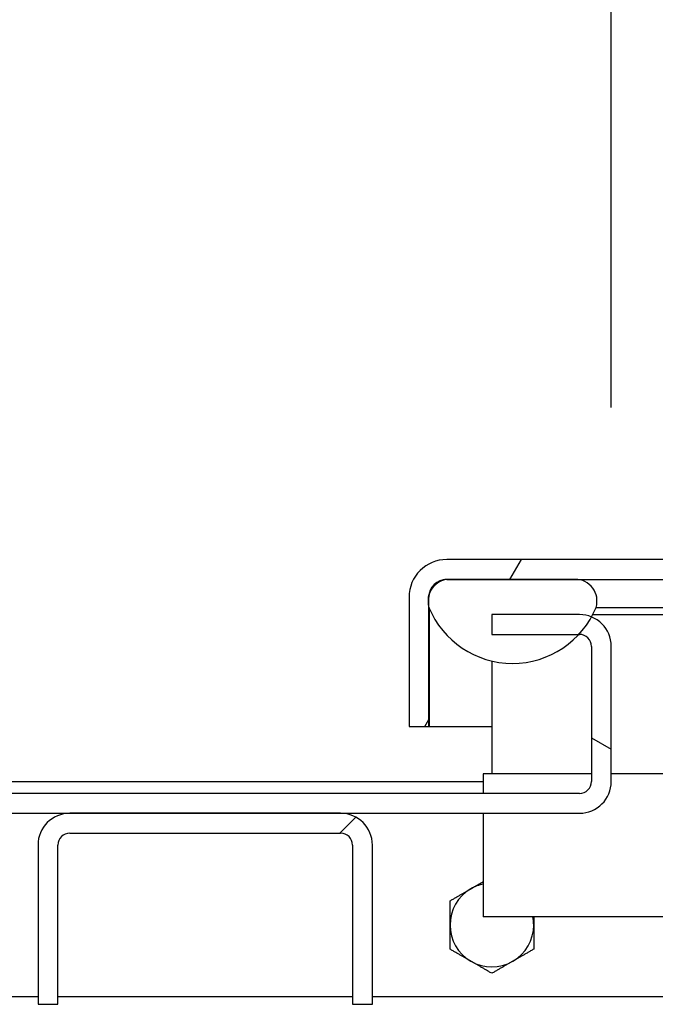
# Model space of a CAD drawing. Extents: x 784 to 1207, y 24 to 294.
# Tile 124 of 217: x 1030 to 1033.33, y 105.76 to 110.92. Entities that reach past the tile are written whole.
import ezdxf

# ---------------------------------------------------------------- set-up
doc = ezdxf.new("R2010")
doc.units = 0
doc.header["$LTSCALE"] = 4
doc.header["$MEASUREMENT"] = 0
doc.layers.get('0').update_dxf_attribs({"linetype": 'CONTINUOUS'})
doc.layers.get('DEFPOINTS').update_dxf_attribs({"linetype": 'CONTINUOUS'})
doc.styles.add('ROMANS', font='romans.shx')
doc.dimstyles.new('Default (ANSI)', dxfattribs={"dimscale": 20, "dimtxt": 0.07, "dimasz": 0.07, "dimexe": 0.125, "dimexo": 0.0625, "dimgap": 0.031496, "dimtad": 0, "dimtih": 1, "dimtoh": 1, "dimrnd": 1e-08, "dimzin": 0, "dimdsep": 46, "dimtxsty": 'ROMANS', "dimblk": 'Filled-1', "dimcen": 0.09, "dimdle": 0.393701, "dimclrd": 256, "dimclre": 256, "dimclrt": 256, "dimadec": 0, "dimazin": 0, "dimtfac": 0.928571, "dimtofl": 0, "dimtmove": 0, "dimatfit": 3, "dimfxl": 1, "dimtolj": 1, "dimtzin": 0, "dimlwd": -1, "dimlwe": -1, "dimarcsym": 0})

# ---------------------------------------------------------------- blocks, each defined once
blk = doc.blocks.new('Filled-1')
at = {"color": 0}
for p, q in [((0, 0), (-1, 0.1786)), ((-1, 0.1786), (-1, -0.1786)), ((-1, 0), (0, 0)), ((-1, -0.1786), (0, 0))]:
    blk.add_line(p, q, dxfattribs=at)
at = {"color": 0, "flags": 128}
blk.add_lwpolyline([(-1, -0.1786), (0, 0), (-1, 0.1786), (-1, -0.1786)], dxfattribs=at)
at = {"color": 0}
blk.add_solid([(-1, -0.1786), (0, 0), (-1, 0.1786), (-1, -0.1786)], dxfattribs=at)
blk = doc.blocks.new('*D19')
at = {"transparency": 16777216}
for p, q in [((1033.1, 108.8873), (1033.1, 115.3377)), ((1065.1625, 108.8561), (1065.1625, 115.3377)), ((1034.5, 112.8377), (1044.7145, 112.8377)), ((1063.7625, 112.8377), (1053.5479, 112.8377))]:
    blk.add_line(p, q, dxfattribs=at)
at = {"layer": 'DEFPOINTS', "color": 0, "transparency": 16777216}
for p in [(1033.1, 112.8377), (1033.1, 107.6373), (1065.1625, 107.6061)]:
    blk.add_point(p, dxfattribs=at)
at = {"transparency": 16777216, "xscale": 1.400000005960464, "yscale": 1.400000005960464, "zscale": 1.400000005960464, "rotation": 180}
blk.add_blockref('Filled-1', (1033.1, 112.8377), dxfattribs=at)
at = {"transparency": 16777216, "xscale": 1.400000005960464, "yscale": 1.400000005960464, "zscale": 1.400000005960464}
blk.add_blockref('Filled-1', (1065.1625, 112.8377), dxfattribs=at)
at = {"transparency": 16777216, "insert": (1049.1312, 112.8377), "char_height": 1.4, "attachment_point": 5, "style": 'ROMANS'}
blk.add_mtext('\\A1;\\fTahoma|b0|i0;\\H1.7500;(32.06)\\P\\fTahoma|b0|i0;\\H1.7500;(2 PL.)', dxfattribs=at)
blk = doc.blocks.new('*D20')
at = {"transparency": 16777216}
for p, q in [((1028.85, 108.8873), (1028.85, 115.3377)), ((1033.1, 108.8873), (1033.1, 115.3377)), ((1026.85, 112.8377), (1024.85, 112.8377)), ((1035.1, 112.8377), (1037.1, 112.8377))]:
    blk.add_line(p, q, dxfattribs=at)
at = {"layer": 'DEFPOINTS', "color": 0, "transparency": 16777216}
for p in [(1033.1, 112.8377), (1028.85, 107.6373), (1033.1, 107.6373)]:
    blk.add_point(p, dxfattribs=at)
at = {"transparency": 16777216, "xscale": 2, "yscale": 2, "zscale": 2}
blk.add_blockref('Filled-1', (1028.85, 112.8377), dxfattribs=at)
at = {"transparency": 16777216, "xscale": 2, "yscale": 2, "zscale": 2, "rotation": 180}
blk.add_blockref('Filled-1', (1033.1, 112.8377), dxfattribs=at)
at = {"transparency": 16777216, "insert": (1021.1724, 112.8377), "char_height": 2, "attachment_point": 5, "style": 'ROMANS'}
blk.add_mtext('\\A1;4.25', dxfattribs=at)
blk = doc.blocks.new('*D22')
at = {"transparency": 16777216}
for p, q in [((996.7875, 108.8561), (996.7875, 123.1399)), ((1065.1625, 108.8561), (1065.1625, 123.1399)), ((998.1875, 120.6399), (1021.1813, 120.6399)), ((1063.7625, 120.6399), (1040.7686, 120.6399))]:
    blk.add_line(p, q, dxfattribs=at)
at = {"layer": 'DEFPOINTS', "color": 0, "transparency": 16777216}
for p in [(996.7875, 120.6399), (996.7875, 107.6061), (1065.1625, 107.6061)]:
    blk.add_point(p, dxfattribs=at)
at = {"transparency": 16777216, "xscale": 1.400000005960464, "yscale": 1.400000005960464, "zscale": 1.400000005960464, "rotation": 180}
blk.add_blockref('Filled-1', (996.7875, 120.6399), dxfattribs=at)
at = {"transparency": 16777216, "xscale": 1.400000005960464, "yscale": 1.400000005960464, "zscale": 1.400000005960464}
blk.add_blockref('Filled-1', (1065.1625, 120.6399), dxfattribs=at)
at = {"transparency": 16777216, "insert": (1030.975, 120.6399), "char_height": 1.4, "attachment_point": 5, "style": 'ROMANS'}
blk.add_mtext('\\A1;\\fTahoma|b0|i0;\\H1.7500;(68.37)\\P\\fTahoma|b0|i0;\\H1.7500;OPENING WIDTH', dxfattribs=at)

msp = doc.modelspace()

# ---------------------------------------------------------------- hatches: boundary and pattern name
h = msp.add_hatch()
h.set_pattern_fill('ANSI31', color=256, scale=25, angle=15, style=0)
h.set_pattern_definition([(60, (775.766, 31.9432), (-2.70633, 1.5625), [])])
edge = h.paths.add_edge_path()
edge.add_line((1032.1455, 107.2171), (1032.1455, 107.8414))
edge.add_line((1032.1455, 107.8414), (1032.1455, 107.8943))
edge.add_ellipse((1032.2392, 107.8943), major_axis=(-0.0937, 0), ratio=1, start_angle=349.5364, end_angle=360, ccw=False)
edge.add_ellipse((1032.2392, 107.8943), major_axis=(-0.0922, 0.017), ratio=1, start_angle=280.4636, end_angle=360, ccw=False)
edge.add_line((1032.2392, 107.9881), (1032.2548, 107.9881))
edge.add_line((1032.2548, 107.9881), (1032.9111, 107.9881))
edge.add_line((1032.9111, 107.9881), (1065.1008, 107.9881))
edge.add_line((1065.1008, 107.9881), (1065.7571, 107.9881))
edge.add_line((1065.7571, 107.9881), (1066.8437, 107.9881))
edge.add_ellipse((1066.8437, 107.8943), major_axis=(0, 0.0938), ratio=1, start_angle=270, end_angle=360, ccw=False)
edge.add_line((1066.9375, 107.8943), (1066.9375, 107.3421))
edge.add_line((1066.9375, 107.3421), (1067.0415, 107.3421))
edge.add_line((1067.0415, 107.3421), (1067.0415, 107.8943))
edge.add_ellipse((1066.8437, 107.8943), major_axis=(0.1977, 0), ratio=1, start_angle=0, end_angle=90)
edge.add_line((1066.8437, 108.0921), (1032.2392, 108.0921))
edge.add_ellipse((1032.2392, 107.8943), major_axis=(0, 0.1977), ratio=1, start_angle=0, end_angle=90)
edge.add_line((1032.0415, 107.8943), (1032.0415, 107.2171))
edge.add_line((1032.0415, 107.2171), (1032.1455, 107.2171))
h = msp.add_hatch()
h.set_pattern_fill('ANSI31', color=256, scale=25, angle=105.0002, style=0)
h.set_pattern_definition([(150.0002, (775.766, 31.9432), (-1.56249, -2.706336), [])])
edge = h.paths.add_edge_path()
edge.add_ellipse((1029.0165, 106.9303), major_axis=(-0.1665, 0), ratio=1, start_angle=0, end_angle=90)
edge.add_line((1029.0165, 106.7638), (1030.2665, 106.7638))
edge.add_line((1030.2665, 106.7638), (1031.6835, 106.7638))
edge.add_line((1031.6835, 106.7638), (1032.9335, 106.7638))
edge.add_ellipse((1032.9335, 106.9303), major_axis=(0, -0.1665), ratio=1, start_angle=0, end_angle=90)
edge.add_line((1033.1, 106.9303), (1033.1, 107.6373))
edge.add_ellipse((1032.9335, 107.6373), major_axis=(0.1665, 0), ratio=1, start_angle=0, end_angle=67.7734)
edge.add_ellipse((1032.9335, 107.6373), major_axis=(0.063, 0.1541), ratio=1, start_angle=0, end_angle=22.2266)
edge.add_line((1032.9335, 107.8038), (1032.475, 107.8038))
edge.add_line((1032.475, 107.8038), (1032.475, 107.6998))
edge.add_line((1032.475, 107.6998), (1032.9301, 107.6998))
edge.add_line((1032.9301, 107.6998), (1032.9335, 107.6998))
edge.add_ellipse((1032.9335, 107.6373), major_axis=(0, 0.0625), ratio=1, start_angle=270, end_angle=360, ccw=False)
edge.add_line((1032.996, 107.6373), (1032.996, 106.9303))
edge.add_ellipse((1032.9335, 106.9303), major_axis=(0.0625, 0), ratio=1, start_angle=270, end_angle=360, ccw=False)
edge.add_line((1032.9335, 106.8678), (1029.0165, 106.8678))
edge.add_ellipse((1029.0165, 106.9303), major_axis=(0, -0.0625), ratio=1, start_angle=270, end_angle=360, ccw=False)
edge.add_line((1028.954, 106.9303), (1028.954, 107.6373))
edge.add_ellipse((1029.0165, 107.6373), major_axis=(-0.0625, 0), ratio=1, start_angle=270, end_angle=360, ccw=False)
edge.add_line((1029.0165, 107.6998), (1029.0198, 107.6998))
edge.add_line((1029.0198, 107.6998), (1029.475, 107.6998))
edge.add_line((1029.475, 107.6998), (1029.475, 107.8038))
edge.add_line((1029.475, 107.8038), (1029.0165, 107.8038))
edge.add_ellipse((1029.0165, 107.6373), major_axis=(0, 0.1665), ratio=1, start_angle=0, end_angle=22.2266)
edge.add_ellipse((1029.0165, 107.6373), major_axis=(-0.063, 0.1541), ratio=1, start_angle=0, end_angle=67.7734)
edge.add_line((1028.85, 107.6373), (1028.85, 106.9303))
h = msp.add_hatch()
h.set_pattern_fill('ANSI31', color=256, scale=25, style=0)
h.set_pattern_definition([(45, (775.766, 31.9432), (-2.20971, 2.20971), [])])
edge = h.paths.add_edge_path()
edge.add_ellipse((1031.6835, 106.5973), major_axis=(0.1665, 0), ratio=1, start_angle=0, end_angle=90)
edge.add_line((1031.6835, 106.7638), (1030.2665, 106.7638))
edge.add_ellipse((1030.2665, 106.5973), major_axis=(0, 0.1665), ratio=1, start_angle=0, end_angle=90)
edge.add_line((1030.1, 106.5973), (1030.1, 105.7638))
edge.add_line((1030.1, 105.7638), (1030.204, 105.7638))
edge.add_line((1030.204, 105.7638), (1030.204, 106.5973))
edge.add_ellipse((1030.2665, 106.5973), major_axis=(-0.0625, 0), ratio=1, start_angle=270, end_angle=360, ccw=False)
edge.add_line((1030.2665, 106.6598), (1031.6835, 106.6598))
edge.add_ellipse((1031.6835, 106.5973), major_axis=(0, 0.0625), ratio=1, start_angle=270, end_angle=360, ccw=False)
edge.add_line((1031.746, 106.5973), (1031.746, 105.7638))
edge.add_line((1031.746, 105.7638), (1031.85, 105.7638))
edge.add_line((1031.85, 105.7638), (1031.85, 106.5973))

# ---------------------------------------------------------------- linework, layer by layer
for p, q in [((1066.8437, 108.0921), (1032.2392, 108.0921)), ((1032.2392, 107.9881), (1066.8437, 107.9881)), ((1032.9111, 107.9881), (1032.2548, 107.9881)), ((1032.0415, 107.8943), (1032.0415, 107.2171)), ((1032.1455, 107.2171), (1032.1455, 107.8943)), ((1032.1462, 107.8397), (1032.1462, 107.2171)), ((1033.0205, 107.8414), (1033.083, 107.8414)), ((1033.083, 107.8414), (1034.5228, 107.8414)), ((1032.9335, 107.8038), (1032.475, 107.8038)), ((1032.475, 107.8038), (1032.475, 107.6998)), ((1033.0031, 107.8038), (1034.0375, 107.8038)), ((1032.475, 107.6998), (1032.9335, 107.6998)), ((1032.996, 107.6373), (1032.996, 106.9303)), ((1033.1, 106.9303), (1033.1, 107.6373)), ((1032.475, 107.5606), (1032.475, 106.9701)), ((1032.0415, 107.2171), (1032.1455, 107.2171)), ((1032.1462, 107.2171), (1032.475, 107.2171)), ((1032.4302, 106.9701), (1032.4302, 106.8678)), ((1032.996, 106.9701), (1032.4302, 106.9701)), ((1033.6113, 106.9701), (1033.1, 106.9701)), ((1032.4302, 106.9288), (1029.5196, 106.9288)), ((1032.9335, 106.8678), (1029.0165, 106.8678)), ((1029.0165, 106.7638), (1032.9335, 106.7638)), ((1031.6835, 106.7638), (1030.2665, 106.7638)), ((1032.4302, 106.7638), (1032.4302, 106.222)), ((1030.2665, 106.6598), (1031.6835, 106.6598)), ((1030.1, 106.5973), (1030.1, 105.7638)), ((1030.204, 105.7638), (1030.204, 106.5973)), ((1031.746, 106.5973), (1031.746, 105.7638)), ((1031.85, 105.7638), (1031.85, 106.5973)), ((1033.6113, 106.222), (1032.4302, 106.222)), ((1030.1, 105.8038), (1028.2875, 105.8038)), ((1031.746, 105.8038), (1030.204, 105.8038)), ((1033.6625, 105.8038), (1031.85, 105.8038)), ((1030.1, 105.7638), (1030.204, 105.7638)), ((1031.746, 105.7638), (1031.85, 105.7638))]:
    msp.add_line(p, q)
for centre, radius, start, end in [((1032.2392, 107.8943), 0.1977, 90, 180), ((1032.2548, 107.874), 0.1141, 90, 196.5734), ((1032.2392, 107.8943), 0.0937, 90, 180), ((1032.9111, 107.874), 0.1141, 343.4266, 90), ((1032.583, 108.021), 0.4729, 202.3182, 337.6818), ((1032.9335, 107.6373), 0.1665, 0, 90), ((1032.9335, 107.6373), 0.0625, 0, 90), ((1032.9335, 106.9303), 0.1665, 270, 0), ((1032.9335, 106.9303), 0.0625, 270, 0), ((1030.2665, 106.5973), 0.1665, 90, 180), ((1031.6835, 106.5973), 0.1665, 0, 90), ((1030.2665, 106.5973), 0.0625, 90, 180), ((1031.6835, 106.5973), 0.0625, 0, 90), ((1032.475, 106.1788), 0.219, 120, 180), ((1032.475, 106.1788), 0.219, 101.7965, 120), ((1032.475, 106.1788), 0.219, 0, 11.3691), ((1032.475, 106.1788), 0.219, 180, 240), ((1032.475, 106.1788), 0.219, 300, 0), ((1032.475, 106.1788), 0.219, 240, 300)]:
    msp.add_arc(centre, radius, start, end)
for points in [[(1032.2392, 107.9881), (1032.2319, 107.9881), (1032.2246, 107.9858), (1032.2173, 107.9815)], [(1032.1625, 107.9483), (1032.1612, 107.9439), (1032.1598, 107.9395), (1032.1584, 107.9351)]]:
    msp.add_open_spline(points, degree=3)
for points, weights in [([(1032.256, 106.3053), (1032.3146, 106.3392), (1032.3655, 106.3685)], [1, 1.0379548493, 1]), ([(1032.3655, 106.3685), (1032.3969, 106.3867), (1032.4302, 106.4059)], [1, 1.02317113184, 1.01805068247]), ([(1032.256, 106.1788), (1032.256, 106.2375), (1032.256, 106.3053)], [1, 1.0379548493, 1]), ([(1032.694, 106.222), (1032.694, 106.2002), (1032.694, 106.1788)], [1.01739808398, 1.01350277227, 1]), ([(1032.256, 106.0524), (1032.256, 106.1202), (1032.256, 106.1788)], [1, 1.0379548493, 1]), ([(1032.694, 106.1788), (1032.694, 106.1202), (1032.694, 106.0524)], [1, 1.0379548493, 1]), ([(1032.3655, 105.9892), (1032.3146, 106.0185), (1032.256, 106.0524)], [1, 1.0379548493, 1]), ([(1032.694, 106.0524), (1032.6353, 106.0185), (1032.5845, 105.9892)], [1, 1.0379548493, 1]), ([(1032.475, 105.926), (1032.4163, 105.9598), (1032.3655, 105.9892)], [1, 1.0379548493, 1]), ([(1032.5845, 105.9892), (1032.5336, 105.9598), (1032.475, 105.926)], [1, 1.0379548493, 1])]:
    msp.add_rational_spline(points, weights, degree=2)

# ---------------------------------------------------------------- dimensions: what is measured, and where the dimension line sits
for base, p1, p2, text, picture, middle in [((996.7874514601, 120.6399118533), (1065.1624514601, 107.6060975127), (996.7874514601, 107.6060975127), '\\fTahoma|b0|i0;\\H1.7500;(<>)\\P\\fTahoma|b0|i0;\\H1.7500;OPENING WIDTH', '*D22', (1030.9749514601, 120.6399118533)), ((1033.1, 112.8377), (1065.1625, 107.6061), (1033.1, 107.6373), '\\fTahoma|b0|i0;\\H1.7500;(<>)\\P\\fTahoma|b0|i0;\\H1.7500;(2 PL.)', '*D19', (1049.1312, 112.8377))]:
    dim = msp.add_linear_dim(base=base, p1=p1, p2=p2, angle=180, text=text, dimstyle='Default (ANSI)', override={"dimgap": 0.031496, "dimtih": 0, "dimtoh": 0, "dimdec": 2, "dimtol": 0, "dimlim": 0, "dimtp": 0, "dimtm": 0, "dimtdec": 2, "dimatfit": 1})
    dim.commit()
    dim.dimension.update_dxf_attribs({"geometry": picture, "text_midpoint": middle, "dimtype": 160})
dim = msp.add_linear_dim(base=(1033.1, 112.8377), p1=(1028.85, 107.6373), p2=(1033.1, 107.6373), angle=180, dimstyle='Default (ANSI)', override={"dimtxt": 0.1, "dimasz": 0.1, "dimgap": 0.031496, "dimtih": 0, "dimtoh": 0, "dimdec": 2, "dimtol": 0, "dimlim": 0, "dimtp": 0, "dimtm": 0, "dimtdec": 2, "dimatfit": 1})
dim.commit()
dim.dimension.update_dxf_attribs({"geometry": '*D20', "text_midpoint": (1021.1724, 112.8377), "dimtype": 160})

doc.saveas('drawing.dxf')
